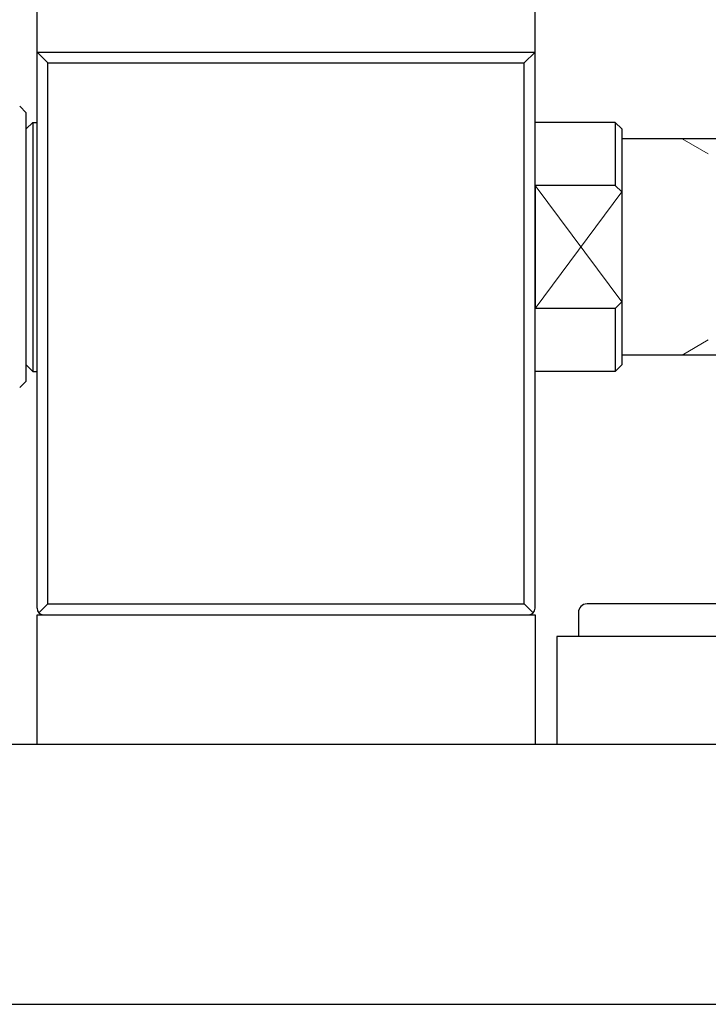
# Model space of a CAD drawing. Header units: millimetres. Extents: x 8809 to 9805, y 1960 to 2646.
# Tile 8 of 48: x 9040 to 9072, y 1971 to 2016. Entities that reach past the tile are written whole.
import ezdxf

# ---------------------------------------------------------------- set-up
doc = ezdxf.new("R2010")
doc.units = ezdxf.units.MM
doc.header["$LTSCALE"] = 0.8
doc.linetypes.add('GEN3', pattern=[6.25, 5, -1.25])
doc.layers.get('0').update_dxf_attribs({"lineweight": 30})
doc.layers.add('3', color=6, linetype='GEN3', lineweight=15)
doc.layers.add('6', color=2, linetype='Continuous', lineweight=15)

msp = doc.modelspace()

# ---------------------------------------------------------------- linework, layer by layer
for p, q in [((9040.9089, 1988.8088), (9040.9089, 2020.2088)), ((9063.9089, 1988.8088), (9063.9089, 2020.2088)), ((9040.9089, 2014.5088), (9063.9089, 2014.5088)), ((9040.9089, 2014.5088), (9041.4089, 2014.0088)), ((9057.4089, 2014.5088), (9063.9089, 2014.5088)), ((9063.9089, 2014.5088), (9063.4089, 2014.0088)), ((9041.4089, 1989.0088), (9041.4089, 2014.0088)), ((9041.4089, 2014.0088), (9063.4089, 2014.0088)), ((9057.4089, 2014.0088), (9063.4089, 2014.0088)), ((9063.4089, 1989.0088), (9063.4089, 2014.0088)), ((9040.1089, 2012.0088), (9040.4089, 2011.7088)), ((9040.4089, 1999.3088), (9040.4089, 2011.7088)), ((9040.7089, 2011.2588), (9040.4089, 2010.9588)), ((9040.7089, 2011.2588), (9040.7089, 1999.7588)), ((9040.7089, 2011.2588), (9040.9089, 2011.2588)), ((9067.6088, 2011.2588), (9063.9089, 2011.2588)), ((9067.6088, 2011.2588), (9067.9089, 2010.9588)), ((9067.6088, 2011.2588), (9067.6088, 2008.3488)), ((9067.9089, 2010.9588), (9067.9089, 2000.0588)), ((9081.9088, 2010.5088), (9067.9089, 2010.5088)), ((9067.6088, 2008.3488), (9063.9089, 2008.3488)), ((9063.9089, 2008.3488), (9063.9089, 2002.6688)), ((9067.6089, 2008.3487), (9067.9089, 2008.0487)), ((9067.6089, 2002.6688), (9067.9089, 2002.9688)), ((9067.6088, 2002.6688), (9063.9089, 2002.6688)), ((9067.6088, 2002.6688), (9067.6088, 1999.7588)), ((9081.9088, 2000.5088), (9067.9089, 2000.5088)), ((9040.7089, 1999.7588), (9040.4089, 2000.0588)), ((9040.7089, 1999.7588), (9040.9089, 1999.7588)), ((9067.6089, 1999.7588), (9063.9089, 1999.7588)), ((9067.9088, 2000.0588), (9067.6089, 1999.7588)), ((9040.4089, 1999.3088), (9040.1089, 1999.0088)), ((9040.9967, 1988.5967), (9041.4089, 1989.0088)), ((9041.4089, 1989.0088), (9063.4089, 1989.0088)), ((9063.821, 1988.5967), (9063.4089, 1989.0088)), ((9073.5088, 1989.0088), (9066.3088, 1989.0088)), ((9040.9089, 1982.5088), (9040.9089, 1988.5088)), ((9040.9089, 1988.5088), (9063.9089, 1988.5088)), ((9041.2089, 1988.5088), (9056.152, 1988.5088)), ((9055.4089, 1988.5088), (9056.152, 1988.5088)), ((9055.4089, 1988.5088), (9056.152, 1988.5088)), ((9063.9089, 1988.5088), (9063.9089, 1982.5088)), ((9063.9089, 1988.5088), (9063.9089, 1982.5088)), ((9063.9089, 1988.5088), (9063.9089, 1982.5088)), ((9065.9088, 1988.6088), (9065.9088, 1987.5222)), ((9074.9088, 1987.5088), (9064.9088, 1987.5088)), ((9064.9088, 1987.5088), (9064.9088, 1982.5088)), ((9237.4089, 1982.5088), (8917.4089, 1982.5088)), ((9049.4089, 1982.5088), (9040.9089, 1982.5088)), ((9063.9089, 1982.5088), (9040.9089, 1982.5088)), ((9063.9089, 1982.5088), (9055.4089, 1982.5088)), ((8917.4089, 1970.5088), (9237.4089, 1970.5088))]:
    msp.add_line(p, q)
for centre, radius, start, end in [((9041.2089, 1988.8088), 0.3, 180, 270), ((9063.6089, 1988.8088), 0.3, 270, 0), ((9066.3088, 1988.6088), 0.4, 90, 180)]:
    msp.add_arc(centre, radius, start, end)
at = {"layer": '3'}
msp.add_line((9067.9088, 1987.5088), (9065.9375, 1987.5088), dxfattribs=at)
at = {"layer": '6'}
for p, q in [((9071.9088, 2009.8089), (9070.6963, 2010.5089)), ((9067.9088, 2002.9688), (9063.9088, 2008.3489)), ((9067.9088, 2008.0488), (9063.9088, 2002.6689)), ((9071.9088, 2001.2089), (9070.6963, 2000.5089))]:
    msp.add_line(p, q, dxfattribs=at)

doc.saveas('drawing.dxf')
